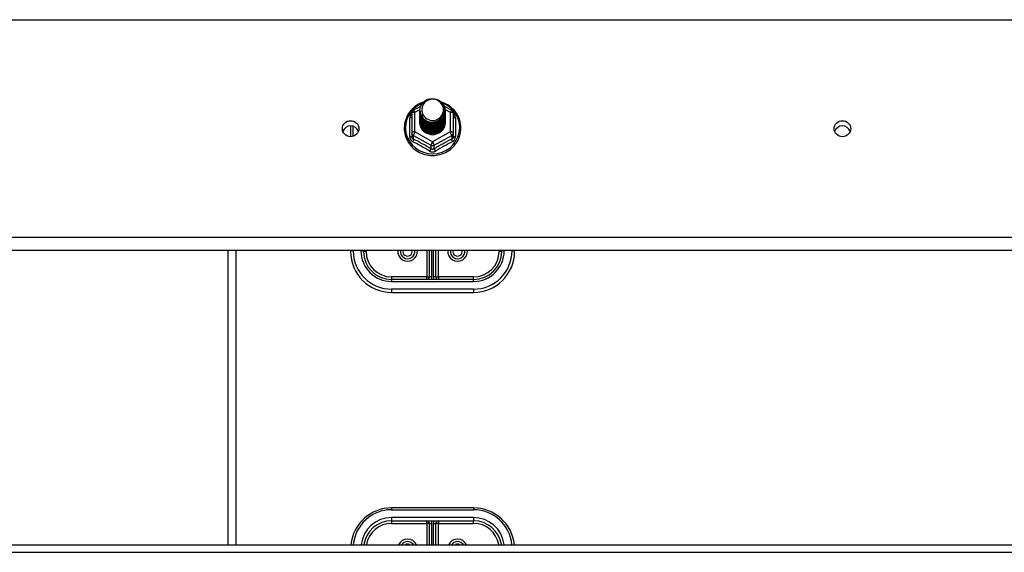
# Model space of a CAD drawing. Header units: inches. Extents: x 64.1 to 160.1, y 42 to 74.3.
# Tile 48 of 70: x 124 to 136, y 51.1 to 57.6. Entities that reach past the tile are written whole.
import ezdxf

# ---------------------------------------------------------------- set-up
doc = ezdxf.new("R2010")
doc.units = ezdxf.units.IN
doc.header["$MEASUREMENT"] = 0
doc.layers.add('Visible Edges(ANSI)', color=7, linetype='Continuous', lineweight=25)
doc.layers.add('Visible Tangent Edges(ANSI)', color=7, linetype='Continuous', lineweight=25)

msp = doc.modelspace()

# ---------------------------------------------------------------- linework, layer by layer
at = {"layer": 'Visible Edges(ANSI)'}
for p, q in [((128.838, 56.485), (128.928, 56.535)), ((128.918, 56.483), (128.918, 56.484)), ((128.918, 56.471), (128.918, 56.471)), ((128.918, 56.458), (128.918, 56.458)), ((129.213, 56.536), (129.306, 56.485)), ((129.225, 56.477), (129.225, 56.477)), ((129.225, 56.464), (129.225, 56.465)), ((128.818, 56.45), (128.818, 56.211)), ((128.918, 56.445), (128.918, 56.446)), ((128.918, 56.433), (128.918, 56.433)), ((128.918, 56.42), (128.918, 56.421)), ((128.918, 56.408), (128.918, 56.408)), ((128.918, 56.395), (128.918, 56.396)), ((128.918, 56.383), (128.918, 56.383)), ((128.918, 56.37), (128.918, 56.371)), ((128.918, 56.358), (128.918, 56.358)), ((128.918, 56.345), (128.918, 56.346)), ((129.225, 56.452), (129.225, 56.452)), ((129.225, 56.439), (129.225, 56.44)), ((129.225, 56.427), (129.225, 56.427)), ((129.225, 56.414), (129.225, 56.415)), ((129.225, 56.402), (129.225, 56.402)), ((129.225, 56.389), (129.225, 56.389)), ((129.225, 56.377), (129.225, 56.377)), ((129.225, 56.364), (129.225, 56.364)), ((129.225, 56.351), (129.225, 56.352)), ((129.326, 56.211), (129.326, 56.45)), ((128.072, 56.294), (128.072, 56.163)), ((128.818, 56.211), (128.818, 56.166)), ((129.053, 56.197), (129.052, 56.189)), ((129.326, 56.166), (129.326, 56.211)), ((155.072, 54.774), (112.938, 54.774)), ((126.572, 54.774), (126.572, 51.183)), ((128.072, 54.774), (128.072, 54.762)), ((128.229, 54.762), (128.229, 54.774)), ((129.032, 54.774), (129.032, 54.451)), ((129.111, 54.451), (129.111, 54.774)), ((129.914, 54.774), (129.914, 54.762)), ((130.072, 54.762), (130.072, 54.774)), ((129.572, 54.419), (128.572, 54.419)), ((128.572, 54.262), (129.572, 54.262)), ((129.572, 51.632), (128.572, 51.632)), ((128.572, 51.474), (129.572, 51.474)), ((129.032, 51.443), (129.032, 51.183)), ((129.111, 51.183), (129.111, 51.443)), ((112.938, 51.183), (155.072, 51.183))]:
    msp.add_line(p, q, dxfattribs=at)
at = {"layer": 'Visible Edges(ANSI)', "flags": 128}
for points in [[(128.96, 56.584), (128.938, 56.576), (128.916, 56.566), (128.896, 56.555), (128.876, 56.543), (128.857, 56.529), (128.839, 56.514), (128.822, 56.498), (128.806, 56.481), (128.792, 56.463), (128.779, 56.444), (128.767, 56.424), (128.757, 56.403), (128.748, 56.382), (128.74, 56.36), (128.734, 56.338), (128.73, 56.315), (128.728, 56.293), (128.727, 56.27), (128.727, 56.247), (128.73, 56.224), (128.733, 56.201), (128.739, 56.179), (128.746, 56.157), (128.754, 56.135), (128.764, 56.115), (128.776, 56.095), (128.789, 56.075), (128.803, 56.057), (128.818, 56.04), (128.835, 56.024), (128.853, 56.008), (128.872, 55.994), (128.891, 55.982), (128.912, 55.971), (128.933, 55.961), (128.955, 55.952), (128.977, 55.945), (129, 55.94), (129.023, 55.936), (129.047, 55.933), (129.07, 55.932), (129.094, 55.933), (129.117, 55.935), (129.141, 55.939), (129.164, 55.945), (129.186, 55.951), (129.208, 55.96), (129.229, 55.969), (129.25, 55.981), (129.27, 55.993), (129.289, 56.007), (129.307, 56.022), (129.323, 56.038), (129.339, 56.055), (129.353, 56.073), (129.366, 56.093), (129.378, 56.112), (129.388, 56.133), (129.397, 56.155), (129.404, 56.176), (129.41, 56.199), (129.414, 56.221), (129.416, 56.244), (129.417, 56.267)], [(128.939, 56.41), (128.923, 56.448), (128.918, 56.49), (128.926, 56.531), (128.946, 56.568), (128.976, 56.598), (129.014, 56.619), (129.056, 56.628), (129.1, 56.626), (129.141, 56.612), (129.177, 56.587), (129.204, 56.553), (129.221, 56.513), (129.225, 56.471), (129.217, 56.429), (129.197, 56.391), (129.167, 56.359), (129.13, 56.337), (129.087, 56.327), (129.044, 56.328), (129.002, 56.341), (128.966, 56.365), (128.939, 56.397), (128.923, 56.436), (128.918, 56.477)], [(128.958, 56.385), (128.98, 56.366), (129.007, 56.352), (129.035, 56.343), (129.065, 56.34), (129.095, 56.343), (129.124, 56.351), (129.151, 56.365), (129.174, 56.383), (129.193, 56.406), (129.206, 56.432), (129.214, 56.461), (129.216, 56.49), (129.211, 56.519), (129.201, 56.546), (129.184, 56.571), (129.163, 56.591), (129.138, 56.607), (129.11, 56.618), (129.08, 56.622), (129.05, 56.62), (129.021, 56.612), (128.995, 56.597), (128.973, 56.578), (128.956, 56.554)], [(129.417, 56.267), (129.416, 56.293), (129.413, 56.319), (129.407, 56.345), (129.4, 56.371), (129.391, 56.395), (129.379, 56.419), (129.366, 56.442), (129.351, 56.464), (129.334, 56.484), (129.316, 56.504), (129.296, 56.522), (129.275, 56.538), (129.252, 56.552), (129.229, 56.565), (129.204, 56.576), (129.179, 56.585)], [(128.918, 56.483), (128.918, 56.479), (128.919, 56.474), (128.919, 56.47), (128.919, 56.465), (128.92, 56.461), (128.921, 56.456), (128.922, 56.452), (128.923, 56.448), (128.924, 56.443), (128.925, 56.439), (128.927, 56.435), (128.928, 56.431), (128.93, 56.426), (128.932, 56.422), (128.934, 56.418), (128.936, 56.414), (128.939, 56.41), (128.941, 56.407), (128.943, 56.403), (128.946, 56.399), (128.949, 56.395), (128.952, 56.392), (128.955, 56.388), (128.958, 56.385)], [(128.918, 56.471), (128.92, 56.451), (128.923, 56.433), (128.93, 56.415), (128.939, 56.397), (128.95, 56.381), (128.963, 56.367), (128.978, 56.355), (128.995, 56.344), (129.013, 56.336), (129.032, 56.33), (129.052, 56.326), (129.072, 56.325), (129.092, 56.327), (129.112, 56.331), (129.131, 56.337), (129.149, 56.346), (129.165, 56.357), (129.18, 56.37), (129.194, 56.385), (129.205, 56.402), (129.214, 56.419), (129.22, 56.438), (129.224, 56.457), (129.225, 56.477)], [(129.225, 56.471), (129.225, 56.451), (129.221, 56.431), (129.215, 56.411), (129.207, 56.393), (129.196, 56.376), (129.182, 56.36), (129.167, 56.347), (129.15, 56.335), (129.132, 56.326), (129.112, 56.319), (129.092, 56.315), (129.072, 56.313), (129.051, 56.314), (129.031, 56.318), (129.011, 56.324), (128.993, 56.333), (128.976, 56.344), (128.961, 56.357), (128.948, 56.372), (128.937, 56.389), (128.928, 56.407), (128.922, 56.425), (128.919, 56.445), (128.918, 56.465)], [(128.918, 56.458), (128.92, 56.439), (128.923, 56.42), (128.93, 56.402), (128.939, 56.385), (128.95, 56.369), (128.963, 56.355), (128.978, 56.342), (128.995, 56.332), (129.013, 56.323), (129.032, 56.317), (129.052, 56.314), (129.072, 56.313), (129.092, 56.314), (129.112, 56.318), (129.131, 56.325), (129.149, 56.334), (129.165, 56.345), (129.18, 56.358), (129.194, 56.373), (129.205, 56.389), (129.214, 56.407), (129.22, 56.425), (129.224, 56.445), (129.225, 56.464)], [(129.225, 56.458), (129.225, 56.438), (129.221, 56.418), (129.215, 56.399), (129.207, 56.38), (129.196, 56.363), (129.182, 56.348), (129.167, 56.334), (129.15, 56.323), (129.132, 56.313), (129.112, 56.306), (129.092, 56.302), (129.072, 56.301), (129.051, 56.302), (129.031, 56.305), (129.011, 56.312), (128.993, 56.32), (128.976, 56.332), (128.961, 56.345), (128.948, 56.36), (128.937, 56.376), (128.928, 56.394), (128.922, 56.413), (128.919, 56.432), (128.918, 56.452)], [(128.956, 56.554), (128.955, 56.552), (128.953, 56.549), (128.952, 56.547), (128.951, 56.544), (128.95, 56.542), (128.949, 56.539), (128.948, 56.536), (128.947, 56.534), (128.947, 56.531), (128.946, 56.528), (128.945, 56.525), (128.944, 56.523), (128.944, 56.52), (128.943, 56.517), (128.943, 56.514), (128.943, 56.512), (128.942, 56.509), (128.942, 56.506), (128.942, 56.503), (128.942, 56.5), (128.942, 56.498), (128.942, 56.495), (128.942, 56.492), (128.942, 56.489)], [(128.942, 56.489), (128.942, 56.486), (128.942, 56.484), (128.942, 56.481), (128.942, 56.478), (128.942, 56.475), (128.942, 56.472), (128.942, 56.47), (128.943, 56.467), (128.943, 56.464), (128.944, 56.461), (128.944, 56.459), (128.945, 56.456), (128.945, 56.453), (128.946, 56.45), (128.947, 56.448), (128.948, 56.445), (128.948, 56.442), (128.949, 56.44), (128.95, 56.437), (128.951, 56.434), (128.953, 56.432), (128.954, 56.429), (128.955, 56.427), (128.956, 56.424)], [(128.918, 56.445), (128.92, 56.426), (128.923, 56.408), (128.93, 56.389), (128.939, 56.372), (128.95, 56.356), (128.963, 56.342), (128.978, 56.33), (128.995, 56.319), (129.013, 56.311), (129.032, 56.305), (129.052, 56.301), (129.072, 56.3), (129.092, 56.302), (129.112, 56.306), (129.131, 56.312), (129.149, 56.321), (129.165, 56.332), (129.18, 56.345), (129.194, 56.36), (129.205, 56.376), (129.214, 56.394), (129.22, 56.413), (129.224, 56.432), (129.225, 56.452)], [(129.225, 56.446), (129.225, 56.426), (129.221, 56.406), (129.215, 56.386), (129.207, 56.368), (129.196, 56.351), (129.182, 56.335), (129.167, 56.322), (129.15, 56.31), (129.132, 56.301), (129.112, 56.294), (129.092, 56.29), (129.072, 56.288), (129.051, 56.289), (129.031, 56.293), (129.011, 56.299), (128.993, 56.308), (128.976, 56.319), (128.961, 56.332), (128.948, 56.347), (128.937, 56.364), (128.928, 56.382), (128.922, 56.4), (128.919, 56.42), (128.918, 56.439)], [(128.918, 56.433), (128.92, 56.414), (128.923, 56.395), (128.93, 56.377), (128.939, 56.36), (128.95, 56.344), (128.963, 56.33), (128.978, 56.317), (128.995, 56.306), (129.013, 56.298), (129.032, 56.292), (129.052, 56.289), (129.072, 56.288), (129.092, 56.289), (129.112, 56.293), (129.131, 56.3), (129.149, 56.309), (129.165, 56.32), (129.18, 56.333), (129.194, 56.348), (129.205, 56.364), (129.214, 56.382), (129.22, 56.4), (129.224, 56.42), (129.225, 56.439)], [(129.225, 56.433), (129.225, 56.413), (129.221, 56.393), (129.215, 56.374), (129.207, 56.355), (129.196, 56.338), (129.182, 56.323), (129.167, 56.309), (129.15, 56.297), (129.132, 56.288), (129.112, 56.281), (129.092, 56.277), (129.072, 56.275), (129.051, 56.277), (129.031, 56.28), (129.011, 56.287), (128.993, 56.295), (128.976, 56.306), (128.961, 56.32), (128.948, 56.335), (128.937, 56.351), (128.928, 56.369), (128.922, 56.388), (128.919, 56.407), (128.918, 56.427)], [(128.918, 56.42), (128.92, 56.401), (128.923, 56.383), (128.93, 56.364), (128.939, 56.347), (128.95, 56.331), (128.963, 56.317), (128.978, 56.304), (128.995, 56.294), (129.013, 56.286), (129.032, 56.28), (129.052, 56.276), (129.072, 56.275), (129.092, 56.277), (129.112, 56.281), (129.131, 56.287), (129.149, 56.296), (129.165, 56.307), (129.18, 56.32), (129.194, 56.335), (129.205, 56.351), (129.214, 56.369), (129.22, 56.388), (129.224, 56.407), (129.225, 56.427)], [(129.225, 56.421), (129.225, 56.4), (129.221, 56.38), (129.215, 56.361), (129.207, 56.343), (129.196, 56.326), (129.182, 56.31), (129.167, 56.296), (129.15, 56.285), (129.132, 56.276), (129.112, 56.269), (129.092, 56.265), (129.072, 56.263), (129.051, 56.264), (129.031, 56.268), (129.011, 56.274), (128.993, 56.283), (128.976, 56.294), (128.961, 56.307), (128.948, 56.322), (128.937, 56.339), (128.928, 56.356), (128.922, 56.375), (128.919, 56.395), (128.918, 56.414)], [(128.918, 56.408), (128.92, 56.389), (128.923, 56.37), (128.93, 56.352), (128.939, 56.335), (128.95, 56.319), (128.963, 56.304), (128.978, 56.292), (128.995, 56.281), (129.013, 56.273), (129.032, 56.267), (129.052, 56.264), (129.072, 56.263), (129.092, 56.264), (129.112, 56.268), (129.131, 56.275), (129.149, 56.283), (129.165, 56.295), (129.18, 56.308), (129.194, 56.322), (129.205, 56.339), (129.214, 56.357), (129.22, 56.375), (129.224, 56.395), (129.225, 56.414)], [(129.225, 56.408), (129.225, 56.388), (129.221, 56.368), (129.215, 56.349), (129.207, 56.33), (129.196, 56.313), (129.182, 56.298), (129.167, 56.284), (129.15, 56.272), (129.132, 56.263), (129.112, 56.256), (129.092, 56.252), (129.072, 56.25), (129.051, 56.251), (129.031, 56.255), (129.011, 56.262), (128.993, 56.27), (128.976, 56.281), (128.961, 56.295), (128.948, 56.31), (128.937, 56.326), (128.928, 56.344), (128.922, 56.363), (128.919, 56.382), (128.918, 56.402)], [(128.918, 56.395), (128.92, 56.376), (128.923, 56.357), (128.93, 56.339), (128.939, 56.322), (128.95, 56.306), (128.963, 56.292), (128.978, 56.279), (128.995, 56.269), (129.013, 56.261), (129.032, 56.255), (129.052, 56.251), (129.072, 56.25), (129.092, 56.252), (129.112, 56.256), (129.131, 56.262), (129.149, 56.271), (129.165, 56.282), (129.18, 56.295), (129.194, 56.31), (129.205, 56.326), (129.214, 56.344), (129.22, 56.363), (129.224, 56.382), (129.225, 56.402)], [(129.225, 56.396), (129.225, 56.375), (129.221, 56.355), (129.215, 56.336), (129.207, 56.318), (129.196, 56.301), (129.182, 56.285), (129.167, 56.271), (129.15, 56.26), (129.132, 56.251), (129.112, 56.244), (129.092, 56.239), (129.072, 56.238), (129.051, 56.239), (129.031, 56.243), (129.011, 56.249), (128.993, 56.258), (128.976, 56.269), (128.961, 56.282), (128.948, 56.297), (128.937, 56.314), (128.928, 56.331), (128.922, 56.35), (128.919, 56.37), (128.918, 56.389)], [(128.918, 56.383), (128.92, 56.364), (128.923, 56.345), (128.93, 56.327), (128.939, 56.31), (128.95, 56.294), (128.963, 56.279), (128.978, 56.267), (128.995, 56.256), (129.013, 56.248), (129.032, 56.242), (129.052, 56.238), (129.072, 56.237), (129.092, 56.239), (129.112, 56.243), (129.131, 56.25), (129.149, 56.258), (129.165, 56.269), (129.18, 56.283), (129.194, 56.297), (129.205, 56.314), (129.214, 56.331), (129.22, 56.35), (129.224, 56.369), (129.225, 56.389)], [(129.225, 56.383), (129.225, 56.363), (129.221, 56.343), (129.215, 56.324), (129.207, 56.305), (129.196, 56.288), (129.182, 56.273), (129.167, 56.259), (129.15, 56.247), (129.132, 56.238), (129.112, 56.231), (129.092, 56.227), (129.072, 56.225), (129.051, 56.226), (129.031, 56.23), (129.011, 56.236), (128.993, 56.245), (128.976, 56.256), (128.961, 56.269), (128.948, 56.284), (128.937, 56.301), (128.928, 56.319), (128.922, 56.338), (128.919, 56.357), (128.918, 56.377)], [(128.918, 56.37), (128.92, 56.351), (128.923, 56.332), (128.93, 56.314), (128.939, 56.297), (128.95, 56.281), (128.963, 56.267), (128.978, 56.254), (128.995, 56.244), (129.013, 56.235), (129.032, 56.229), (129.052, 56.226), (129.072, 56.225), (129.092, 56.226), (129.112, 56.231), (129.131, 56.237), (129.149, 56.246), (129.165, 56.257), (129.18, 56.27), (129.194, 56.285), (129.205, 56.301), (129.214, 56.319), (129.22, 56.338), (129.224, 56.357), (129.225, 56.377)], [(129.225, 56.37), (129.225, 56.35), (129.221, 56.33), (129.215, 56.311), (129.207, 56.293), (129.196, 56.276), (129.182, 56.26), (129.167, 56.246), (129.15, 56.235), (129.132, 56.225), (129.112, 56.219), (129.092, 56.214), (129.072, 56.213), (129.051, 56.214), (129.031, 56.218), (129.011, 56.224), (128.993, 56.233), (128.976, 56.244), (128.961, 56.257), (128.948, 56.272), (128.937, 56.288), (128.928, 56.306), (128.922, 56.325), (128.919, 56.345), (128.918, 56.364)], [(128.918, 56.358), (128.92, 56.339), (128.923, 56.32), (128.93, 56.302), (128.939, 56.285), (128.95, 56.269), (128.963, 56.254), (128.978, 56.242), (128.995, 56.231), (129.013, 56.223), (129.032, 56.217), (129.052, 56.213), (129.072, 56.212), (129.092, 56.214), (129.112, 56.218), (129.131, 56.224), (129.149, 56.233), (129.165, 56.244), (129.18, 56.257), (129.194, 56.272), (129.205, 56.289), (129.214, 56.306), (129.22, 56.325), (129.224, 56.344), (129.225, 56.364)], [(129.225, 56.358), (129.225, 56.338), (129.221, 56.318), (129.215, 56.298), (129.207, 56.28), (129.196, 56.263), (129.182, 56.247), (129.167, 56.234), (129.15, 56.222), (129.132, 56.213), (129.112, 56.206), (129.092, 56.202), (129.072, 56.2), (129.051, 56.201), (129.031, 56.205), (129.011, 56.211), (128.993, 56.22), (128.976, 56.231), (128.961, 56.244), (128.948, 56.259), (128.937, 56.276), (128.928, 56.294), (128.922, 56.313), (128.919, 56.332), (128.918, 56.352)], [(128.918, 56.345), (128.92, 56.326), (128.923, 56.307), (128.93, 56.289), (128.939, 56.272), (128.95, 56.256), (128.963, 56.242), (128.978, 56.229), (128.995, 56.219), (129.013, 56.21), (129.032, 56.204), (129.052, 56.201), (129.072, 56.2), (129.092, 56.201), (129.112, 56.205), (129.131, 56.212), (129.149, 56.221), (129.165, 56.232), (129.18, 56.245), (129.194, 56.26), (129.205, 56.276), (129.214, 56.294), (129.22, 56.313), (129.224, 56.332), (129.225, 56.351)], [(128.956, 56.424), (128.956, 56.424), (128.955, 56.423), (128.954, 56.422), (128.953, 56.422), (128.953, 56.421), (128.952, 56.421), (128.951, 56.42), (128.951, 56.419), (128.95, 56.419), (128.949, 56.418), (128.948, 56.418), (128.948, 56.417), (128.947, 56.416), (128.946, 56.416), (128.946, 56.415), (128.945, 56.415), (128.944, 56.414), (128.943, 56.413), (128.943, 56.413), (128.942, 56.412), (128.941, 56.412), (128.941, 56.411), (128.94, 56.41), (128.939, 56.41)], [(129.225, 56.345), (129.225, 56.345), (129.225, 56.345), (129.225, 56.345), (129.225, 56.345), (129.225, 56.345), (129.225, 56.345), (129.225, 56.345), (129.225, 56.345), (129.225, 56.345), (129.225, 56.344), (129.225, 56.344), (129.225, 56.344), (129.225, 56.344), (129.225, 56.344), (129.225, 56.344), (129.225, 56.344), (129.225, 56.344), (129.225, 56.344), (129.225, 56.344), (129.225, 56.343), (129.225, 56.343), (129.225, 56.343), (129.225, 56.343), (129.225, 56.343)], [(129.052, 56.189), (129.044, 56.191), (129.036, 56.192), (129.028, 56.195), (129.02, 56.197), (129.012, 56.2), (129.004, 56.204), (128.997, 56.208), (128.99, 56.212), (128.983, 56.216), (128.977, 56.221), (128.97, 56.226), (128.964, 56.232), (128.958, 56.238), (128.953, 56.244), (128.948, 56.25), (128.943, 56.257), (128.939, 56.264), (128.935, 56.271), (128.932, 56.278), (128.929, 56.286), (128.926, 56.293), (128.924, 56.301), (128.922, 56.309), (128.921, 56.317)]]:
    msp.add_lwpolyline(points, dxfattribs=at)
at = {"layer": 'Visible Edges(ANSI)'}
for centre, radius, start, end in [((128.857, 56.45), 0.0394, 119.1745, 180), ((129.286, 56.45), 0.0394, 0, 60.8255), ((128.572, 54.762), 0.5, 180, 270), ((128.572, 54.762), 0.343, 180, 270), ((128.767, 54.762), 0.0886, 172.0413, 7.9587), ((129.377, 54.762), 0.0886, 172.0413, 7.9587), ((129.572, 54.762), 0.343, 270, 0), ((129.572, 54.762), 0.5, 270, 0), ((129.001, 54.451), 0.0315, 270, 0), ((129.143, 54.451), 0.0315, 180, 270), ((128.572, 51.132), 0.5, 90, 174.096), ((129.572, 51.132), 0.5, 5.904, 90), ((128.572, 51.132), 0.343, 90, 171.3641), ((129.001, 51.443), 0.0315, 0, 90), ((129.143, 51.443), 0.0315, 90, 180), ((129.572, 51.132), 0.343, 8.6359, 90), ((128.767, 51.132), 0.0886, 35.4926, 144.5074), ((129.377, 51.132), 0.0886, 35.4926, 144.5074)]:
    msp.add_arc(centre, radius, start, end, dxfattribs=at)
for centre, major_axis, start_param, end_param in [((129.072, 56.49), (0.134, 0), 3.671471, 8.899926), ((129.072, 56.341), (-0.158, 0), 6.031816, 9.674875), ((129.072, 56.485), (0.154, 0), 3.669461, 3.875388), ((128.072, 56.197), (0.1, 0), 0.333879, 2.807714), ((134.072, 56.197), (0.1, 0), 0.333879, 2.807714)]:
    msp.add_ellipse(centre, major_axis=major_axis, ratio=0.966998, start_param=start_param, end_param=end_param, dxfattribs=at)
for centre in [(128.072, 56.26), (134.072, 56.26)]:
    msp.add_ellipse(centre, major_axis=(-0.101, 0), ratio=0.966998, dxfattribs=at)
at = {"layer": 'Visible Tangent Edges(ANSI)'}
for p, q in [((112.938, 57.59), (155.072, 57.59)), ((128.857, 56.46), (128.919, 56.495)), ((128.857, 56.221), (128.857, 56.46)), ((129.224, 56.495), (129.286, 56.46)), ((129.286, 56.46), (129.286, 56.221)), ((128.794, 56.163), (128.794, 56.39)), ((129.35, 56.39), (129.35, 56.163)), ((128.103, 56.168), (128.103, 56.289)), ((129.072, 56.101), (128.857, 56.221)), ((129.286, 56.221), (129.072, 56.101)), ((128.838, 56.178), (129.052, 56.058)), ((128.838, 56.133), (128.838, 56.178)), ((129.091, 56.058), (129.306, 56.178)), ((129.306, 56.178), (129.306, 56.133)), ((129.052, 56.058), (129.052, 56.013)), ((129.091, 56.013), (129.091, 56.058)), ((155.072, 54.931), (112.938, 54.931)), ((126.671, 54.774), (126.671, 51.183)), ((128.103, 54.77), (128.103, 54.774)), ((128.198, 54.774), (128.198, 54.77)), ((128.261, 54.762), (128.229, 54.762)), ((128.261, 54.762), (128.261, 54.774)), ((129.001, 54.774), (129.001, 54.451)), ((129.064, 54.451), (129.064, 54.774)), ((129.08, 54.774), (129.08, 54.451)), ((129.143, 54.451), (129.143, 54.774)), ((129.883, 54.774), (129.883, 54.762)), ((129.914, 54.762), (129.883, 54.762)), ((129.946, 54.77), (129.946, 54.774)), ((130.04, 54.774), (130.04, 54.77)), ((129.001, 54.451), (128.572, 54.451)), ((128.572, 54.451), (128.572, 54.419)), ((128.572, 54.419), (128.572, 54.396)), ((129.001, 54.419), (129.001, 54.451)), ((129.001, 54.451), (129.032, 54.451)), ((129.064, 54.451), (129.032, 54.451)), ((129.111, 54.451), (129.08, 54.451)), ((129.111, 54.451), (129.143, 54.451)), ((129.572, 54.451), (129.143, 54.451)), ((129.143, 54.451), (129.143, 54.419)), ((129.572, 54.419), (129.572, 54.451)), ((129.572, 54.396), (129.572, 54.419)), ((128.572, 54.396), (129.572, 54.396)), ((129.572, 54.301), (128.572, 54.301)), ((128.572, 54.301), (128.572, 54.262)), ((129.572, 54.301), (129.572, 54.262)), ((128.572, 51.632), (128.572, 51.608)), ((128.572, 51.608), (129.572, 51.608)), ((129.572, 51.632), (129.572, 51.608)), ((129.572, 51.514), (128.572, 51.514)), ((128.572, 51.514), (128.572, 51.474)), ((128.572, 51.474), (128.572, 51.443)), ((128.572, 51.443), (129.001, 51.443)), ((129.001, 51.443), (129.001, 51.474)), ((129.001, 51.443), (129.001, 51.183)), ((129.032, 51.443), (129.001, 51.443)), ((129.032, 51.443), (129.064, 51.443)), ((129.064, 51.183), (129.064, 51.443)), ((129.08, 51.443), (129.08, 51.183)), ((129.08, 51.443), (129.111, 51.443)), ((129.143, 51.443), (129.111, 51.443)), ((129.143, 51.474), (129.143, 51.443)), ((129.143, 51.443), (129.572, 51.443)), ((129.143, 51.183), (129.143, 51.443)), ((129.572, 51.514), (129.572, 51.474)), ((129.572, 51.443), (129.572, 51.474)), ((112.938, 51.09), (155.072, 51.09))]:
    msp.add_line(p, q, dxfattribs=at)
at = {"layer": 'Visible Tangent Edges(ANSI)', "flags": 128}
for points in [[(128.818, 56.443), (128.816, 56.441), (128.814, 56.439), (128.812, 56.437), (128.811, 56.435), (128.809, 56.433), (128.808, 56.431), (128.806, 56.429), (128.805, 56.427), (128.803, 56.425), (128.802, 56.423), (128.801, 56.421), (128.8, 56.418), (128.799, 56.416), (128.798, 56.414), (128.797, 56.411), (128.796, 56.409), (128.796, 56.407), (128.795, 56.404), (128.795, 56.402), (128.794, 56.4), (128.794, 56.397), (128.794, 56.395), (128.794, 56.393), (128.794, 56.39)], [(129.35, 56.39), (129.35, 56.393), (129.35, 56.395), (129.35, 56.397), (129.349, 56.4), (129.349, 56.402), (129.348, 56.404), (129.348, 56.407), (129.347, 56.409), (129.346, 56.411), (129.346, 56.414), (129.345, 56.416), (129.344, 56.418), (129.343, 56.421), (129.341, 56.423), (129.34, 56.425), (129.339, 56.427), (129.337, 56.429), (129.336, 56.431), (129.334, 56.433), (129.333, 56.435), (129.331, 56.437), (129.329, 56.439), (129.328, 56.441), (129.326, 56.443)], [(128.794, 56.163), (128.794, 56.16), (128.794, 56.157), (128.794, 56.153), (128.795, 56.15), (128.795, 56.147), (128.796, 56.144), (128.797, 56.141), (128.798, 56.138), (128.799, 56.135), (128.801, 56.132), (128.802, 56.129), (128.804, 56.126), (128.805, 56.123), (128.807, 56.121), (128.809, 56.118), (128.811, 56.116), (128.813, 56.113), (128.816, 56.111), (128.818, 56.109), (128.82, 56.107), (128.823, 56.105), (128.826, 56.104), (128.828, 56.102), (128.831, 56.101)], [(128.838, 56.133), (128.836, 56.134), (128.835, 56.134), (128.833, 56.135), (128.832, 56.136), (128.831, 56.137), (128.829, 56.138), (128.828, 56.139), (128.827, 56.141), (128.826, 56.142), (128.825, 56.143), (128.824, 56.145), (128.823, 56.146), (128.822, 56.147), (128.822, 56.149), (128.821, 56.151), (128.82, 56.152), (128.82, 56.154), (128.819, 56.155), (128.819, 56.157), (128.818, 56.159), (128.818, 56.161), (128.818, 56.162), (128.818, 56.164), (128.818, 56.166)], [(129.326, 56.166), (129.326, 56.164), (129.326, 56.162), (129.325, 56.161), (129.325, 56.159), (129.325, 56.157), (129.324, 56.155), (129.324, 56.154), (129.323, 56.152), (129.323, 56.151), (129.322, 56.149), (129.321, 56.147), (129.32, 56.146), (129.32, 56.145), (129.319, 56.143), (129.318, 56.142), (129.316, 56.141), (129.315, 56.139), (129.314, 56.138), (129.313, 56.137), (129.312, 56.136), (129.31, 56.135), (129.309, 56.134), (129.307, 56.134), (129.306, 56.133)], [(129.313, 56.101), (129.315, 56.102), (129.318, 56.104), (129.321, 56.105), (129.323, 56.107), (129.326, 56.109), (129.328, 56.111), (129.33, 56.113), (129.332, 56.116), (129.334, 56.118), (129.336, 56.121), (129.338, 56.123), (129.34, 56.126), (129.341, 56.129), (129.343, 56.132), (129.344, 56.135), (129.345, 56.138), (129.346, 56.141), (129.347, 56.144), (129.348, 56.147), (129.349, 56.15), (129.349, 56.153), (129.35, 56.157), (129.35, 56.16), (129.35, 56.163)], [(129.034, 55.987), (129.037, 55.985), (129.04, 55.984), (129.043, 55.982), (129.046, 55.981), (129.049, 55.98), (129.052, 55.979), (129.056, 55.978), (129.059, 55.978), (129.062, 55.977), (129.065, 55.977), (129.069, 55.976), (129.072, 55.976), (129.075, 55.976), (129.078, 55.977), (129.082, 55.977), (129.085, 55.978), (129.088, 55.978), (129.091, 55.979), (129.094, 55.98), (129.097, 55.981), (129.1, 55.982), (129.103, 55.984), (129.106, 55.985), (129.109, 55.987)], [(129.091, 56.013), (129.09, 56.012), (129.088, 56.011), (129.087, 56.011), (129.085, 56.01), (129.084, 56.009), (129.082, 56.009), (129.08, 56.008), (129.079, 56.008), (129.077, 56.008), (129.075, 56.007), (129.074, 56.007), (129.072, 56.007), (129.07, 56.007), (129.068, 56.007), (129.067, 56.008), (129.065, 56.008), (129.063, 56.008), (129.062, 56.009), (129.06, 56.009), (129.058, 56.01), (129.057, 56.011), (129.055, 56.011), (129.054, 56.012), (129.052, 56.013)]]:
    msp.add_lwpolyline(points, dxfattribs=at)
at = {"layer": 'Visible Tangent Edges(ANSI)'}
for centre, radius, start, end in [((128.572, 54.77), 0.469, 180, 270), ((128.572, 54.77), 0.374, 180, 270), ((128.572, 54.762), 0.311, 180, 270), ((128.767, 54.762), 0.12, 174.1375, 5.8625), ((128.767, 54.762), 0.0571, 167.5933, 12.4067), ((129.377, 54.762), 0.12, 174.1375, 5.8625), ((129.377, 54.762), 0.0571, 167.5933, 12.4067), ((129.572, 54.77), 0.469, 270, 0), ((129.572, 54.77), 0.374, 270, 0), ((129.572, 54.762), 0.311, 270, 0), ((129.001, 54.451), 0.063, 330, 0), ((129.143, 54.451), 0.063, 180, 210), ((128.572, 51.14), 0.469, 90, 174.684), ((129.572, 51.14), 0.469, 5.316, 90), ((128.572, 51.14), 0.374, 90, 173.3355), ((128.572, 51.132), 0.311, 90, 170.4818), ((129.001, 51.443), 0.063, 0, 30), ((129.143, 51.443), 0.063, 150, 180), ((129.572, 51.14), 0.374, 6.6645, 90), ((129.572, 51.132), 0.311, 9.5182, 90), ((128.767, 51.132), 0.12, 25.3603, 154.6397), ((128.767, 51.132), 0.0571, 64.2803, 115.7197), ((129.377, 51.132), 0.12, 25.3603, 154.6397), ((129.377, 51.132), 0.0571, 64.2803, 115.7197)]:
    msp.add_arc(centre, radius, start, end, dxfattribs=at)
for centre, major_axis, ratio, start_param, end_param in [((129.072, 56.273), (0.331, 0), 0.966998, 1.955468, 7.482801), ((128.857, 56.45), (-0.0394, 0), 0.254784, 4.712389, 6.283185), ((128.857, 56.45), (-0.0192, 0.0344), 0.127392, 4.936728, 6.283185), ((129.286, 56.45), (0.0192, 0.0344), 0.127392, 0, 1.346458), ((129.286, 56.45), (0.0394, 0), 0.254784, 0, 1.570796), ((128.778, 56.406), (0.0394, 0), 0.420933, 5.107073, 6.283185), ((129.365, 56.406), (-0.0394, 0), 0.420933, 0, 1.176113), ((128.857, 56.211), (-0.0394, 0), 0.254784, 4.712389, 6.283185), ((128.857, 56.211), (-0.0192, -0.0344), 0.127392, 4.48805, 6.058847), ((129.286, 56.211), (0.0394, 0), 0.254784, 0, 1.570796), ((129.286, 56.211), (0.0192, -0.0344), 0.127392, 0.224339, 1.795135), ((128.778, 56.166), (0.0394, 0), 0.080687, 5.107073, 6.283185), ((128.857, 56.211), (-0.0394, 0), 0.966998, 0, 1.047198), ((128.818, 56.1), (0.0178, 0.0351), 0.295528, 4.874003, 6.050115), ((128.933, 55.876), (0.573, -0.342), 0.220649, 1.524932, 1.878631), ((128.945, 55.897), (-0.605, 0.361), 0.220649, 4.666525, 5.020223), ((129.072, 56.091), (-0.0192, -0.0344), 0.127392, 4.48805, 6.058847), ((129.072, 56.091), (0.0192, -0.0344), 0.127392, 0.224339, 1.795135), ((129.199, 55.897), (-0.605, -0.361), 0.220649, 4.404555, 4.758253), ((129.211, 55.876), (0.573, 0.342), 0.220649, 1.262962, 1.61666), ((129.326, 56.1), (-0.0178, 0.0351), 0.295528, 0.23307, 1.409183), ((129.286, 56.211), (0.0394, 0), 0.966998, 5.235988, 6.283185), ((129.365, 56.166), (-0.0394, 0), 0.080687, 0, 1.176113), ((129.032, 55.98), (0.0205, 0.0336), 0.044718, 0.222707, 1.398819), ((129.072, 56.091), (0.0394, 0), 0.966998, 4.18879, 5.235988), ((129.111, 55.98), (-0.0205, 0.0336), 0.044718, 4.884366, 6.060479), ((128.103, 54.762), (-0.0315, 0), 0.254784, 4.712389, 6.283185), ((128.198, 54.762), (0.0315, 0), 0.254784, 0, 1.570796), ((129.946, 54.762), (-0.0315, 0), 0.254784, 4.712389, 6.283185), ((130.04, 54.762), (0.0315, 0), 0.254784, 0, 1.570796)]:
    msp.add_ellipse(centre, major_axis=major_axis, ratio=ratio, start_param=start_param, end_param=end_param, dxfattribs=at)

doc.saveas('drawing.dxf')
